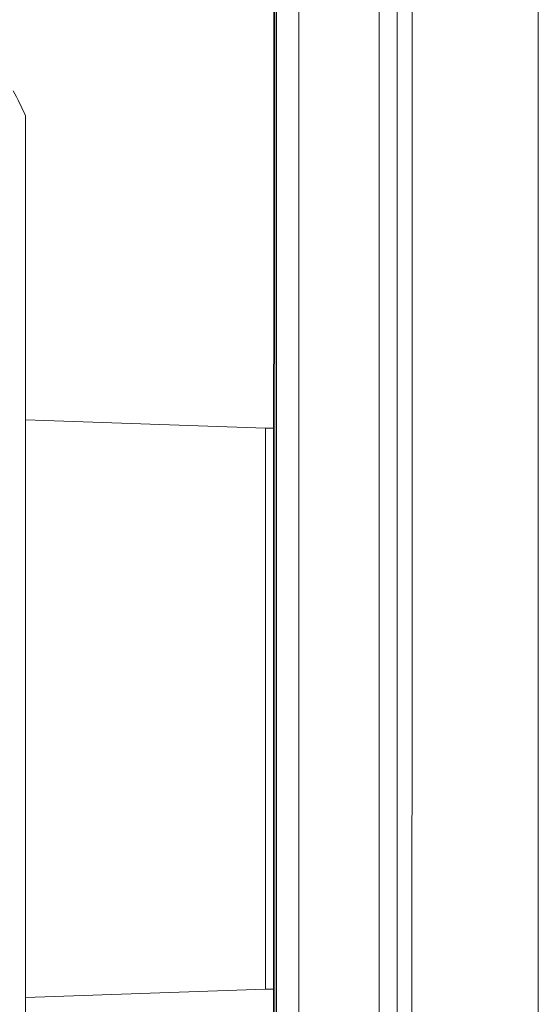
# Model space of a CAD drawing. Header units: millimetres. Extents: x 104 to 691, y -53 to 667.
# Tile 6 of 29: x 139 to 171, y 7 to 68. Entities that reach past the tile are written whole.
import ezdxf

# ---------------------------------------------------------------- set-up
doc = ezdxf.new("R2010")
doc.units = ezdxf.units.MM

msp = doc.modelspace()

# ---------------------------------------------------------------- linework, layer by layer
at = {"color": 7, "linetype": 'Continuous', "lineweight": 15}
for p, q in [((154.872, 133.182), (154.872, 46.745)), ((154.949, -44.731), (154.949, 133.269)), ((154.951, 133.269), (154.951, -44.731)), ((155.037, -44.731), (155.037, 133.269)), ((156.449, -40.422), (156.449, 128.961)), ((161.449, -30.093), (161.449, 118.631)), ((162.583, 113.214), (162.583, -24.676)), ((139.362, -11.818), (139.362, 62.182)), ((154.862, 3.824), (154.862, 46.54)), ((154.362, 42.682), (139.362, 43.206)), ((154.862, 42.682), (154.362, 42.682)), ((154.362, 42.681), (154.362, 7.682)), ((139.362, 7.158), (154.362, 7.682)), ((154.362, 7.682), (154.862, 7.682))]:
    msp.add_line(p, q, dxfattribs=at)
at = {"color": 7, "linetype": 'Continuous', "lineweight": 15, "flags": 128}
for points in [[(171.353, 113.688), (171.373, 96.371), (171.388, 79.022), (171.396, 61.651), (171.399, 44.269), (171.396, 26.888), (171.388, 9.517), (171.373, -7.833), (171.353, -25.15)], [(163.474, -24.307), (163.494, -7.2), (163.508, 9.939), (163.517, 27.099), (163.52, 44.269), (163.517, 61.44), (163.508, 78.6), (163.494, 95.739), (163.474, 112.845)]]:
    msp.add_lwpolyline(points, dxfattribs=at)
at = {"color": 7, "linetype": 'Continuous', "lineweight": 15}
msp.add_arc((127.362, 57.182), 13, 22.61986, 30.26121, dxfattribs=at)
msp.add_ellipse((156.862, 46.54), major_axis=(0, 2.001), ratio=0.999391, start_param=1.468398, end_param=1.570796, dxfattribs=at)

doc.saveas('drawing.dxf')
